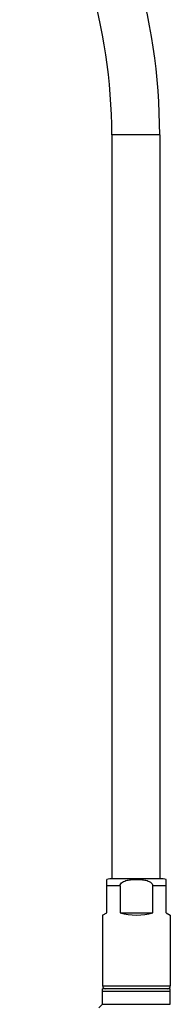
# Model space of a CAD drawing. Header units: millimetres. Extents: x 2 to 1215, y -1359 to 685.
# Tile 23 of 25: x 1142 to 1195, y 156 to 505. Entities that reach past the tile are written whole.
import ezdxf

# ---------------------------------------------------------------- set-up
doc = ezdxf.new("R2010")
doc.units = ezdxf.units.MM
doc.header["$LTSCALE"] = 30.734
doc.layers.get('0').update_dxf_attribs({"linetype": 'CONTINUOUS'})

msp = doc.modelspace()

# ---------------------------------------------------------------- linework, layer by layer
at = {"color": 7, "linetype": 'CONTINUOUS'}
for p, q in [((1174.73, 464.05), (1174.73, 200.05)), ((1191.73, 464.05), (1174.73, 464.05)), ((1191.73, 464.05), (1191.73, 200.05)), ((1172.98, 188.05), (1172.98, 199.84)), ((1192.98, 200.05), (1173.98, 200.05)), ((1193.98, 188.05), (1193.98, 199.84)), ((1177.67, 197.55), (1172.98, 197.55)), ((1177.67, 197.55), (1177.67, 188.05)), ((1193.98, 197.55), (1189.29, 197.55)), ((1189.29, 188.05), (1189.29, 197.55)), ((1171.48, 187.18), (1172.98, 188.05)), ((1171.48, 187.18), (1171.48, 162.05)), ((1177.67, 188.05), (1189.29, 188.05)), ((1193.98, 188.05), (1195.48, 187.18)), ((1195.48, 187.18), (1195.48, 162.05)), ((1171.48, 162.05), (1195.48, 162.05)), ((1195.48, 161.05), (1171.48, 161.05)), ((1171.48, 155.55), (1171.48, 161.05)), ((1195.48, 155.55), (1195.48, 161.05)), ((1195.48, 160.05), (1171.48, 160.05)), ((1171.48, 155.55), (1170.18, 154.25)), ((1171.48, 155.55), (1195.48, 155.55))]:
    msp.add_line(p, q, dxfattribs=at)
for centre, radius, start, end in [((983.23, 464.05), 208.5, 0, 34.1339), ((983.23, 464.05), 191.5, 0, 33.9682), ((1173.98, 197.55), 2.5, 90, 113.5782), ((1192.98, 197.55), 2.5, 66.4218, 90), ((1172.48, 162.05), 1, 180, 270), ((1194.48, 162.05), 1, 270, 360)]:
    msp.add_arc(centre, radius, start, end, dxfattribs=at)
msp.add_ellipse((1183.48, 194.11), major_axis=(12, 0), ratio=0.57735, start_param=-2.076157, end_param=-1.065436, dxfattribs=at)
msp.add_open_spline([(1177.67, 197.55), (1177.67, 197.83), (1177.89, 198.39), (1178.54, 198.94), (1179.31, 199.31), (1180.39, 199.62), (1181.79, 199.8), (1183.48, 199.86), (1185.17, 199.8), (1186.57, 199.62), (1187.65, 199.31), (1188.42, 198.94), (1189.07, 198.39), (1189.29, 197.83), (1189.29, 197.55)], degree=3, knots=[0, 0, 0, 0, 0.062011, 0.124496, 0.187082, 0.249685, 0.374813, 0.499999, 0.625186, 0.750314, 0.812918, 0.875504, 0.937989, 1, 1, 1, 1], dxfattribs=at)

doc.saveas('drawing.dxf')
